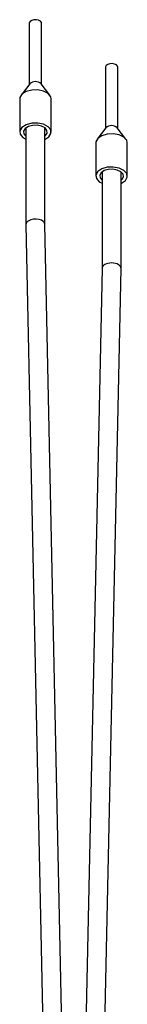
# Model space of a CAD drawing. Header units: millimetres. Extents: x 5 to 414, y 6 to 290.
# Tile 37 of 37: x 380.82 to 383.08, y 190.67 to 211.36. Entities that reach past the tile are written whole.
import ezdxf

# ---------------------------------------------------------------- set-up
doc = ezdxf.new("R2010")
doc.units = ezdxf.units.MM

msp = doc.modelspace()

# ---------------------------------------------------------------- linework, layer by layer
at = {"color": 7, "linetype": 'Continuous', "lineweight": 25}
for p, q in [((381.0165, 211.2856), (381.0165, 209.9952)), ((381.2765, 209.9952), (381.2765, 211.2856)), ((382.6165, 210.362), (382.6165, 209.0715)), ((382.8765, 209.0715), (382.8765, 210.362)), ((381.0278, 210.0098), (380.8452, 209.7741)), ((381.4478, 209.7741), (381.2652, 210.0098)), ((380.8165, 209.6963), (380.8165, 208.9993)), ((381.4765, 208.9993), (381.4765, 209.6963)), ((380.9465, 209.0859), (380.9465, 207.0546)), ((381.3465, 207.0581), (381.3465, 209.0859)), ((382.6279, 209.0861), (382.4453, 208.8504)), ((383.0478, 208.8504), (382.8652, 209.0861)), ((382.4165, 208.7726), (382.4165, 208.0756)), ((383.0765, 208.0756), (383.0765, 208.7726)), ((382.5465, 208.1622), (382.5465, 206.1345)), ((382.9465, 206.1309), (382.9465, 208.1622)), ((381.8838, 181.3884), (381.3465, 207.0588)), ((380.9465, 207.0532), (381.4838, 181.3836)), ((382.5466, 206.1352), (382.0092, 181.0852)), ((382.4092, 181.0802), (382.9465, 206.1295))]:
    msp.add_line(p, q, dxfattribs=at)
at = {"color": 7, "linetype": 'Continuous', "lineweight": 25, "flags": 128}
for points in [[(381.2765, 211.2856), (381.2728, 211.3035), (381.2513, 211.33), (381.2139, 211.3498), (381.1662, 211.3598), (381.1156, 211.3585), (381.0696, 211.3462), (381.0353, 211.3246), (381.018, 211.297), (381.0165, 211.2856)], [(382.8765, 210.362), (382.8714, 210.3829), (382.848, 210.4089), (382.8092, 210.4277), (382.7608, 210.4366), (382.7103, 210.434), (382.6652, 210.4205), (382.6326, 210.3981), (382.6173, 210.3702), (382.6165, 210.362)], [(381.4765, 209.6963), (381.467, 209.7417), (381.4126, 209.809), (381.3176, 209.8592), (381.1966, 209.8846), (381.068, 209.8814), (380.9513, 209.8499), (380.8643, 209.7951), (380.8203, 209.7252), (380.8165, 209.6963)], [(381.3417, 208.8457), (381.4287, 208.9006), (381.4727, 208.9704), (381.467, 209.0447), (381.4126, 209.112), (381.3176, 209.1622), (381.1966, 209.1876), (381.068, 209.1844), (380.9513, 209.1529), (380.8643, 209.0981), (380.8203, 209.0283), (380.826, 208.954), (380.8804, 208.8866), (380.9465, 208.8478)], [(381.3465, 208.9127), (381.3603, 208.9245), (381.3936, 208.9774), (381.3893, 209.0337), (381.3481, 209.0847), (381.2761, 209.1227), (381.1844, 209.142), (381.087, 209.1395), (380.9986, 209.1157), (380.9327, 209.0742), (380.8994, 209.0212), (380.9037, 208.965), (380.9449, 208.914), (380.9465, 208.9127)], [(383.0765, 208.7726), (383.0634, 208.8258), (383.0041, 208.8918), (382.9055, 208.9396), (382.7827, 208.962), (382.6544, 208.9556), (382.5402, 208.9213), (382.4573, 208.8644), (382.4185, 208.7935), (382.4165, 208.7726)], [(382.9465, 207.9241), (382.9529, 207.927), (383.0357, 207.9839), (383.0746, 208.0548), (383.0634, 208.1288), (383.0041, 208.1948), (382.9055, 208.2426), (382.7827, 208.265), (382.6544, 208.2586), (382.5402, 208.2243), (382.4573, 208.1674), (382.4185, 208.0965), (382.4297, 208.0225), (382.489, 207.9565), (382.5465, 207.9241)], [(382.9465, 207.9891), (382.9656, 208.0061), (382.995, 208.0598), (382.9866, 208.1159), (382.9416, 208.1659), (382.8669, 208.2021), (382.7739, 208.2191), (382.6768, 208.2142), (382.5902, 208.1883), (382.5274, 208.1452), (382.498, 208.0915), (382.5065, 208.0354), (382.5465, 207.9891)]]:
    msp.add_lwpolyline(points, dxfattribs=at)
at = {"color": 7, "linetype": 'Continuous', "lineweight": 25}
for centre, radius, start, end in [((381.1465, 209.8899), 0.1687, 45.30637, 134.69363), ((382.7465, 208.9668), 0.1683, 45.14707, 134.85293)]:
    msp.add_arc(centre, radius, start, end, dxfattribs=at)
for centre, major_axis, ratio, start_param, end_param in [((381.1465, 207.056), (0.2, 0.0021), 0.5701833, 2.3502277, 3.1475594), ((381.1465, 207.056), (0.2, 0.0021), 0.5701833, 0.0059668, 2.3502277), ((382.7465, 206.1323), (0.2, -0.0021), 0.5843058, 6.2769194, 9.418512)]:
    msp.add_ellipse(centre, major_axis=major_axis, ratio=ratio, start_param=start_param, end_param=end_param, dxfattribs=at)

doc.saveas('drawing.dxf')
